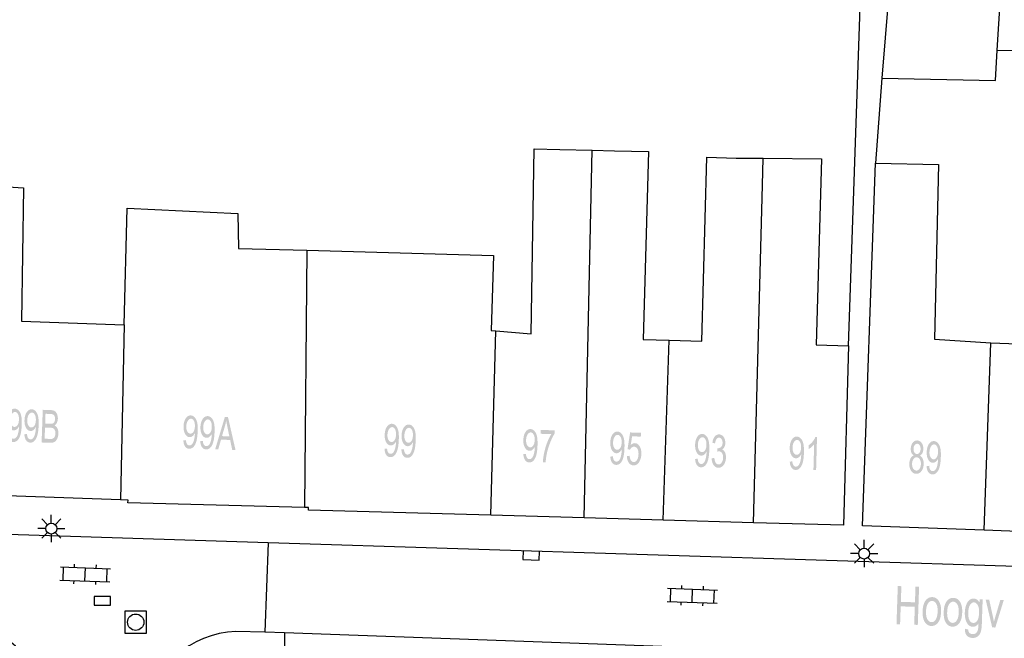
# Model space of a CAD drawing. Header units: metres. Extents: x 134521 to 134907, y 396000 to 396359.
# Tile 90 of 101: x 134716 to 134761, y 396281 to 396310. Entities that reach past the tile are written whole.
import ezdxf

# ---------------------------------------------------------------- set-up
doc = ezdxf.new("R2010")
doc.units = ezdxf.units.M
doc.header["$MEASUREMENT"] = 0

msp = doc.modelspace()

# ---------------------------------------------------------------- hatches: boundary and pattern name
at = {"linetype": 'Continuous', "lineweight": 0}
h = msp.add_hatch(color=251, dxfattribs=at)
edge = h.paths.add_edge_path()
edge.add_line((134715.259, 396290.792), (134715.378, 396290.804))
edge.add_spline(control_points=[(134715.378, 396290.804), (134715.388, 396290.678), (134715.428, 396290.62), (134715.469, 396290.563), (134715.535, 396290.56), (134715.591, 396290.558), (134715.635, 396290.595), (134715.679, 396290.633), (134715.709, 396290.697), (134715.738, 396290.761), (134715.761, 396290.871), (134715.783, 396290.98), (134715.787, 396291.095), (134715.787, 396291.107), (134715.788, 396291.132), (134715.748, 396291.045), (134715.682, 396290.993), (134715.616, 396290.94), (134715.542, 396290.943), (134715.418, 396290.948), (134715.337, 396291.086), (134715.256, 396291.224), (134715.264, 396291.444), (134715.272, 396291.672), (134715.367, 396291.808), (134715.462, 396291.944), (134715.596, 396291.939), (134715.694, 396291.935), (134715.772, 396291.854), (134715.85, 396291.772), (134715.886, 396291.625), (134715.923, 396291.478), (134715.913, 396291.202), (134715.903, 396290.915), (134715.855, 396290.746), (134715.807, 396290.577), (134715.722, 396290.491), (134715.637, 396290.405), (134715.526, 396290.409), (134715.409, 396290.414), (134715.338, 396290.514), (134715.268, 396290.614), (134715.259, 396290.792)], knot_values=[0, 0, 0, 0.047619, 0.047619, 0.095238, 0.095238, 0.142857, 0.142857, 0.190476, 0.190476, 0.238095, 0.238095, 0.285714, 0.285714, 0.333333, 0.333333, 0.380952, 0.380952, 0.428571, 0.428571, 0.47619, 0.47619, 0.52381, 0.52381, 0.571429, 0.571429, 0.619048, 0.619048, 0.666667, 0.666667, 0.714286, 0.714286, 0.761905, 0.761905, 0.809524, 0.809524, 0.857143, 0.857143, 0.904762, 0.904762, 0.952381, 0.952381, 1, 1, 1], degree=2, periodic=0)
edge = h.paths.add_edge_path(flags=16)
edge.add_spline(control_points=[(134715.785, 396291.435), (134715.791, 396291.593), (134715.738, 396291.688), (134715.685, 396291.783), (134715.606, 396291.786), (134715.524, 396291.789), (134715.46, 396291.691), (134715.396, 396291.593), (134715.39, 396291.434), (134715.385, 396291.29), (134715.439, 396291.199), (134715.493, 396291.107), (134715.578, 396291.104), (134715.663, 396291.101), (134715.721, 396291.189), (134715.779, 396291.276), (134715.785, 396291.435)], knot_values=[0, 0, 0, 0.125, 0.125, 0.25, 0.25, 0.375, 0.375, 0.5, 0.5, 0.625, 0.625, 0.75, 0.75, 0.875, 0.875, 1, 1, 1], degree=2, periodic=0)
h = msp.add_hatch(color=251, dxfattribs=at)
edge = h.paths.add_edge_path()
edge.add_line((134716.035, 396290.764), (134716.154, 396290.776))
edge.add_spline(control_points=[(134716.154, 396290.776), (134716.164, 396290.65), (134716.205, 396290.592), (134716.245, 396290.535), (134716.311, 396290.532), (134716.367, 396290.53), (134716.411, 396290.567), (134716.456, 396290.605), (134716.485, 396290.669), (134716.514, 396290.733), (134716.537, 396290.843), (134716.559, 396290.953), (134716.563, 396291.067), (134716.564, 396291.079), (134716.564, 396291.104), (134716.524, 396291.017), (134716.458, 396290.965), (134716.393, 396290.912), (134716.318, 396290.915), (134716.194, 396290.92), (134716.113, 396291.058), (134716.032, 396291.196), (134716.04, 396291.416), (134716.049, 396291.644), (134716.143, 396291.78), (134716.238, 396291.916), (134716.373, 396291.911), (134716.47, 396291.907), (134716.548, 396291.826), (134716.626, 396291.744), (134716.662, 396291.597), (134716.699, 396291.45), (134716.689, 396291.174), (134716.679, 396290.887), (134716.631, 396290.718), (134716.583, 396290.549), (134716.498, 396290.463), (134716.413, 396290.377), (134716.302, 396290.381), (134716.185, 396290.386), (134716.115, 396290.486), (134716.044, 396290.586), (134716.035, 396290.764)], knot_values=[0, 0, 0, 0.047619, 0.047619, 0.095238, 0.095238, 0.142857, 0.142857, 0.190476, 0.190476, 0.238095, 0.238095, 0.285714, 0.285714, 0.333333, 0.333333, 0.380952, 0.380952, 0.428571, 0.428571, 0.47619, 0.47619, 0.52381, 0.52381, 0.571429, 0.571429, 0.619048, 0.619048, 0.666667, 0.666667, 0.714286, 0.714286, 0.761905, 0.761905, 0.809524, 0.809524, 0.857143, 0.857143, 0.904762, 0.904762, 0.952381, 0.952381, 1, 1, 1], degree=2, periodic=0)
edge = h.paths.add_edge_path(flags=16)
edge.add_spline(control_points=[(134716.561, 396291.407), (134716.567, 396291.565), (134716.514, 396291.66), (134716.462, 396291.755), (134716.382, 396291.758), (134716.3, 396291.761), (134716.236, 396291.663), (134716.172, 396291.565), (134716.167, 396291.406), (134716.161, 396291.262), (134716.216, 396291.171), (134716.27, 396291.079), (134716.354, 396291.076), (134716.439, 396291.073), (134716.497, 396291.161), (134716.555, 396291.248), (134716.561, 396291.407)], knot_values=[0, 0, 0, 0.125, 0.125, 0.25, 0.25, 0.375, 0.375, 0.5, 0.5, 0.625, 0.625, 0.75, 0.75, 0.875, 0.875, 1, 1, 1], degree=2, periodic=0)
h = msp.add_hatch(color=251, dxfattribs=at)
edge = h.paths.add_edge_path()
edge.add_line((134716.825, 396290.388), (134716.879, 396291.887))
edge.add_line((134716.879, 396291.887), (134717.254, 396291.873))
edge.add_spline(control_points=[(134717.254, 396291.873), (134717.368, 396291.869), (134717.436, 396291.821), (134717.503, 396291.773), (134717.539, 396291.677), (134717.575, 396291.581), (134717.571, 396291.478), (134717.568, 396291.382), (134717.53, 396291.298), (134717.492, 396291.215), (134717.42, 396291.165), (134717.509, 396291.122), (134717.555, 396291.024), (134717.6, 396290.926), (134717.595, 396290.795), (134717.591, 396290.69), (134717.559, 396290.6), (134717.526, 396290.511), (134717.48, 396290.463), (134717.435, 396290.416), (134717.368, 396290.393), (134717.301, 396290.371), (134717.206, 396290.374)], knot_values=[0, 0, 0, 0.090909, 0.090909, 0.181818, 0.181818, 0.272727, 0.272727, 0.363636, 0.363636, 0.454545, 0.454545, 0.545455, 0.545455, 0.636364, 0.636364, 0.727273, 0.727273, 0.818182, 0.818182, 0.909091, 0.909091, 1, 1, 1], degree=2, periodic=0)
edge.add_line((134717.206, 396290.374), (134716.825, 396290.388))
edge = h.paths.add_edge_path(flags=16)
edge.add_line((134716.964, 396290.56), (134717.213, 396290.551))
edge.add_spline(control_points=[(134717.213, 396290.551), (134717.277, 396290.549), (134717.303, 396290.555), (134717.349, 396290.566), (134717.381, 396290.593), (134717.413, 396290.621), (134717.435, 396290.675), (134717.456, 396290.729), (134717.459, 396290.8), (134717.462, 396290.884), (134717.435, 396290.947), (134717.408, 396291.01), (134717.358, 396291.037), (134717.308, 396291.064), (134717.213, 396291.067)], knot_values=[0, 0, 0, 0.142857, 0.142857, 0.285714, 0.285714, 0.428571, 0.428571, 0.571429, 0.571429, 0.714286, 0.714286, 0.857143, 0.857143, 1, 1, 1], degree=2, periodic=0)
edge.add_line((134717.213, 396291.067), (134716.982, 396291.075))
edge.add_line((134716.982, 396291.075), (134716.964, 396290.56))
edge = h.paths.add_edge_path(flags=16)
edge.add_line((134716.989, 396291.252), (134717.205, 396291.245))
edge.add_spline(control_points=[(134717.205, 396291.245), (134717.292, 396291.242), (134717.331, 396291.258), (134717.382, 396291.278), (134717.41, 396291.329), (134717.437, 396291.381), (134717.44, 396291.459), (134717.443, 396291.534), (134717.421, 396291.591), (134717.399, 396291.649), (134717.356, 396291.671), (134717.312, 396291.694), (134717.204, 396291.698)], knot_values=[0, 0, 0, 0.166667, 0.166667, 0.333333, 0.333333, 0.5, 0.5, 0.666667, 0.666667, 0.833333, 0.833333, 1, 1, 1], degree=2, periodic=0)
edge.add_line((134717.204, 396291.698), (134717.005, 396291.705))
edge.add_line((134717.005, 396291.705), (134716.989, 396291.252))
h = msp.add_hatch(color=251, dxfattribs=at)
edge = h.paths.add_edge_path()
edge.add_line((134723.337, 396290.484), (134723.455, 396290.495))
edge.add_spline(control_points=[(134723.455, 396290.495), (134723.465, 396290.37), (134723.505, 396290.312), (134723.545, 396290.254), (134723.611, 396290.251), (134723.667, 396290.249), (134723.712, 396290.286), (134723.756, 396290.323), (134723.786, 396290.387), (134723.815, 396290.451), (134723.838, 396290.56), (134723.861, 396290.67), (134723.866, 396290.785), (134723.866, 396290.797), (134723.867, 396290.821), (134723.826, 396290.735), (134723.761, 396290.683), (134723.695, 396290.631), (134723.62, 396290.634), (134723.496, 396290.639), (134723.416, 396290.777), (134723.336, 396290.916), (134723.345, 396291.136), (134723.354, 396291.364), (134723.45, 396291.499), (134723.545, 396291.635), (134723.68, 396291.629), (134723.777, 396291.625), (134723.854, 396291.543), (134723.932, 396291.461), (134723.968, 396291.314), (134724.004, 396291.167), (134723.992, 396290.891), (134723.981, 396290.604), (134723.932, 396290.435), (134723.884, 396290.267), (134723.798, 396290.181), (134723.712, 396290.096), (134723.602, 396290.1), (134723.485, 396290.105), (134723.414, 396290.206), (134723.344, 396290.306), (134723.337, 396290.484)], knot_values=[0, 0, 0, 0.047619, 0.047619, 0.095238, 0.095238, 0.142857, 0.142857, 0.190476, 0.190476, 0.238095, 0.238095, 0.285714, 0.285714, 0.333333, 0.333333, 0.380952, 0.380952, 0.428571, 0.428571, 0.47619, 0.47619, 0.52381, 0.52381, 0.571429, 0.571429, 0.619048, 0.619048, 0.666667, 0.666667, 0.714286, 0.714286, 0.761905, 0.761905, 0.809524, 0.809524, 0.857143, 0.857143, 0.904762, 0.904762, 0.952381, 0.952381, 1, 1, 1], degree=2, periodic=0)
edge = h.paths.add_edge_path(flags=16)
edge.add_spline(control_points=[(134723.865, 396291.124), (134723.872, 396291.283), (134723.82, 396291.378), (134723.768, 396291.473), (134723.689, 396291.477), (134723.607, 396291.48), (134723.542, 396291.382), (134723.478, 396291.285), (134723.471, 396291.125), (134723.465, 396290.982), (134723.519, 396290.89), (134723.572, 396290.798), (134723.657, 396290.795), (134723.742, 396290.791), (134723.801, 396290.879), (134723.859, 396290.966), (134723.865, 396291.124)], knot_values=[0, 0, 0, 0.125, 0.125, 0.25, 0.25, 0.375, 0.375, 0.5, 0.5, 0.625, 0.625, 0.75, 0.75, 0.875, 0.875, 1, 1, 1], degree=2, periodic=0)
h = msp.add_hatch(color=251, dxfattribs=at)
edge = h.paths.add_edge_path()
edge.add_line((134724.113, 396290.452), (134724.231, 396290.463))
edge.add_spline(control_points=[(134724.231, 396290.463), (134724.241, 396290.338), (134724.281, 396290.28), (134724.321, 396290.222), (134724.387, 396290.219), (134724.443, 396290.217), (134724.488, 396290.254), (134724.532, 396290.291), (134724.562, 396290.355), (134724.591, 396290.419), (134724.614, 396290.528), (134724.637, 396290.638), (134724.642, 396290.753), (134724.643, 396290.765), (134724.643, 396290.79), (134724.602, 396290.703), (134724.537, 396290.651), (134724.471, 396290.599), (134724.396, 396290.602), (134724.272, 396290.607), (134724.192, 396290.745), (134724.112, 396290.884), (134724.121, 396291.105), (134724.13, 396291.332), (134724.226, 396291.468), (134724.321, 396291.603), (134724.456, 396291.597), (134724.553, 396291.593), (134724.631, 396291.511), (134724.708, 396291.429), (134724.744, 396291.282), (134724.78, 396291.135), (134724.768, 396290.859), (134724.757, 396290.572), (134724.708, 396290.403), (134724.66, 396290.235), (134724.574, 396290.149), (134724.488, 396290.064), (134724.378, 396290.068), (134724.261, 396290.073), (134724.191, 396290.174), (134724.12, 396290.275), (134724.113, 396290.452)], knot_values=[0, 0, 0, 0.047619, 0.047619, 0.095238, 0.095238, 0.142857, 0.142857, 0.190476, 0.190476, 0.238095, 0.238095, 0.285714, 0.285714, 0.333333, 0.333333, 0.380952, 0.380952, 0.428571, 0.428571, 0.47619, 0.47619, 0.52381, 0.52381, 0.571429, 0.571429, 0.619048, 0.619048, 0.666667, 0.666667, 0.714286, 0.714286, 0.761905, 0.761905, 0.809524, 0.809524, 0.857143, 0.857143, 0.904762, 0.904762, 0.952381, 0.952381, 1, 1, 1], degree=2, periodic=0)
edge = h.paths.add_edge_path(flags=16)
edge.add_spline(control_points=[(134724.642, 396291.092), (134724.648, 396291.251), (134724.596, 396291.346), (134724.544, 396291.442), (134724.465, 396291.445), (134724.383, 396291.448), (134724.318, 396291.35), (134724.254, 396291.253), (134724.247, 396291.093), (134724.241, 396290.95), (134724.295, 396290.858), (134724.348, 396290.766), (134724.433, 396290.763), (134724.518, 396290.759), (134724.577, 396290.847), (134724.635, 396290.934), (134724.642, 396291.092)], knot_values=[0, 0, 0, 0.125, 0.125, 0.25, 0.25, 0.375, 0.375, 0.5, 0.5, 0.625, 0.625, 0.75, 0.75, 0.875, 0.875, 1, 1, 1], degree=2, periodic=0)
h = msp.add_hatch(color=251, dxfattribs=at)
h.paths.add_polyline_path([(134725.732, 396290.038), (134725.581, 396290.044), (134725.484, 396290.502), (134725.065, 396290.52), (134724.937, 396290.071), (134724.797, 396290.076), (134725.242, 396291.559), (134725.385, 396291.554)])
edge = h.paths.add_edge_path(flags=16)
edge.add_line((134725.11, 396290.679), (134725.449, 396290.665))
edge.add_line((134725.449, 396290.665), (134725.361, 396291.086))
edge.add_spline(control_points=[(134725.361, 396291.086), (134725.322, 396291.277), (134725.304, 396291.399), (134725.278, 396291.256), (134725.238, 396291.115)], knot_values=[0, 0, 0, 0.5, 0.5, 1, 1, 1], degree=2, periodic=0)
edge.add_line((134725.238, 396291.115), (134725.11, 396290.679))
h = msp.add_hatch(color=251, dxfattribs=at)
edge = h.paths.add_edge_path()
edge.add_line((134732.574, 396290.1), (134732.692, 396290.111))
edge.add_spline(control_points=[(134732.692, 396290.111), (134732.702, 396289.986), (134732.742, 396289.928), (134732.782, 396289.87), (134732.848, 396289.867), (134732.904, 396289.864), (134732.949, 396289.902), (134732.993, 396289.939), (134733.023, 396290.002), (134733.052, 396290.066), (134733.076, 396290.176), (134733.099, 396290.286), (134733.103, 396290.4), (134733.104, 396290.413), (134733.104, 396290.437), (134733.064, 396290.351), (134732.998, 396290.299), (134732.932, 396290.247), (134732.858, 396290.25), (134732.734, 396290.255), (134732.654, 396290.393), (134732.573, 396290.532), (134732.583, 396290.753), (134732.592, 396290.98), (134732.688, 396291.116), (134732.783, 396291.251), (134732.918, 396291.245), (134733.015, 396291.241), (134733.093, 396291.159), (134733.17, 396291.077), (134733.206, 396290.929), (134733.242, 396290.782), (134733.23, 396290.506), (134733.218, 396290.219), (134733.169, 396290.051), (134733.12, 396289.882), (134733.035, 396289.797), (134732.949, 396289.712), (134732.839, 396289.716), (134732.721, 396289.721), (134732.651, 396289.822), (134732.581, 396289.923), (134732.574, 396290.1)], knot_values=[0, 0, 0, 0.047619, 0.047619, 0.095238, 0.095238, 0.142857, 0.142857, 0.190476, 0.190476, 0.238095, 0.238095, 0.285714, 0.285714, 0.333333, 0.333333, 0.380952, 0.380952, 0.428571, 0.428571, 0.47619, 0.47619, 0.52381, 0.52381, 0.571429, 0.571429, 0.619048, 0.619048, 0.666667, 0.666667, 0.714286, 0.714286, 0.761905, 0.761905, 0.809524, 0.809524, 0.857143, 0.857143, 0.904762, 0.904762, 0.952381, 0.952381, 1, 1, 1], degree=2, periodic=0)
edge = h.paths.add_edge_path(flags=16)
edge.add_spline(control_points=[(134733.103, 396290.74), (134733.11, 396290.898), (134733.058, 396290.994), (134733.006, 396291.089), (134732.927, 396291.093), (134732.845, 396291.096), (134732.78, 396290.998), (134732.716, 396290.901), (134732.709, 396290.741), (134732.703, 396290.598), (134732.756, 396290.506), (134732.81, 396290.414), (134732.895, 396290.411), (134732.98, 396290.407), (134733.038, 396290.494), (134733.097, 396290.581), (134733.103, 396290.74)], knot_values=[0, 0, 0, 0.125, 0.125, 0.25, 0.25, 0.375, 0.375, 0.5, 0.5, 0.625, 0.625, 0.75, 0.75, 0.875, 0.875, 1, 1, 1], degree=2, periodic=0)
h = msp.add_hatch(color=251, dxfattribs=at)
edge = h.paths.add_edge_path()
edge.add_line((134733.35, 396290.068), (134733.468, 396290.079))
edge.add_spline(control_points=[(134733.468, 396290.079), (134733.478, 396289.953), (134733.518, 396289.895), (134733.558, 396289.837), (134733.624, 396289.834), (134733.68, 396289.832), (134733.725, 396289.869), (134733.769, 396289.906), (134733.799, 396289.97), (134733.828, 396290.034), (134733.852, 396290.143), (134733.875, 396290.253), (134733.879, 396290.368), (134733.88, 396290.38), (134733.88, 396290.404), (134733.84, 396290.318), (134733.774, 396290.266), (134733.708, 396290.214), (134733.634, 396290.217), (134733.51, 396290.222), (134733.43, 396290.361), (134733.349, 396290.499), (134733.359, 396290.72), (134733.368, 396290.948), (134733.464, 396291.083), (134733.559, 396291.218), (134733.694, 396291.212), (134733.791, 396291.208), (134733.869, 396291.126), (134733.946, 396291.044), (134733.982, 396290.897), (134734.018, 396290.75), (134734.006, 396290.474), (134733.994, 396290.187), (134733.945, 396290.018), (134733.896, 396289.85), (134733.811, 396289.764), (134733.725, 396289.679), (134733.615, 396289.684), (134733.497, 396289.688), (134733.427, 396289.789), (134733.357, 396289.89), (134733.35, 396290.068)], knot_values=[0, 0, 0, 0.047619, 0.047619, 0.095238, 0.095238, 0.142857, 0.142857, 0.190476, 0.190476, 0.238095, 0.238095, 0.285714, 0.285714, 0.333333, 0.333333, 0.380952, 0.380952, 0.428571, 0.428571, 0.47619, 0.47619, 0.52381, 0.52381, 0.571429, 0.571429, 0.619048, 0.619048, 0.666667, 0.666667, 0.714286, 0.714286, 0.761905, 0.761905, 0.809524, 0.809524, 0.857143, 0.857143, 0.904762, 0.904762, 0.952381, 0.952381, 1, 1, 1], degree=2, periodic=0)
edge = h.paths.add_edge_path(flags=16)
edge.add_spline(control_points=[(134733.879, 396290.707), (134733.886, 396290.866), (134733.834, 396290.961), (134733.782, 396291.057), (134733.703, 396291.06), (134733.621, 396291.063), (134733.556, 396290.966), (134733.492, 396290.868), (134733.485, 396290.709), (134733.479, 396290.565), (134733.532, 396290.474), (134733.586, 396290.382), (134733.671, 396290.378), (134733.756, 396290.375), (134733.814, 396290.462), (134733.873, 396290.549), (134733.879, 396290.707)], knot_values=[0, 0, 0, 0.125, 0.125, 0.25, 0.25, 0.375, 0.375, 0.5, 0.5, 0.625, 0.625, 0.75, 0.75, 0.875, 0.875, 1, 1, 1], degree=2, periodic=0)
h = msp.add_hatch(color=251, dxfattribs=at)
edge = h.paths.add_edge_path()
edge.add_line((134738.95, 396289.852), (134739.069, 396289.865))
edge.add_spline(control_points=[(134739.069, 396289.865), (134739.08, 396289.739), (134739.121, 396289.682), (134739.161, 396289.624), (134739.228, 396289.622), (134739.284, 396289.621), (134739.328, 396289.659), (134739.372, 396289.696), (134739.401, 396289.761), (134739.429, 396289.825), (134739.451, 396289.935), (134739.472, 396290.045), (134739.476, 396290.159), (134739.476, 396290.172), (134739.476, 396290.196), (134739.437, 396290.109), (134739.372, 396290.056), (134739.306, 396290.003), (134739.232, 396290.006), (134739.108, 396290.009), (134739.026, 396290.146), (134738.944, 396290.284), (134738.95, 396290.504), (134738.957, 396290.732), (134739.05, 396290.869), (134739.143, 396291.005), (134739.278, 396291.002), (134739.376, 396290.999), (134739.454, 396290.918), (134739.533, 396290.837), (134739.571, 396290.69), (134739.608, 396290.543), (134739.601, 396290.267), (134739.593, 396289.98), (134739.546, 396289.811), (134739.5, 396289.642), (134739.415, 396289.555), (134739.331, 396289.469), (134739.22, 396289.472), (134739.103, 396289.475), (134739.032, 396289.575), (134738.96, 396289.675), (134738.95, 396289.852)], knot_values=[0, 0, 0, 0.047619, 0.047619, 0.095238, 0.095238, 0.142857, 0.142857, 0.190476, 0.190476, 0.238095, 0.238095, 0.285714, 0.285714, 0.333333, 0.333333, 0.380952, 0.380952, 0.428571, 0.428571, 0.47619, 0.47619, 0.52381, 0.52381, 0.571429, 0.571429, 0.619048, 0.619048, 0.666667, 0.666667, 0.714286, 0.714286, 0.761905, 0.761905, 0.809524, 0.809524, 0.857143, 0.857143, 0.904762, 0.904762, 0.952381, 0.952381, 1, 1, 1], degree=2, periodic=0)
edge = h.paths.add_edge_path(flags=16)
edge.add_spline(control_points=[(134739.471, 396290.499), (134739.475, 396290.658), (134739.422, 396290.752), (134739.369, 396290.847), (134739.289, 396290.849), (134739.207, 396290.851), (134739.144, 396290.753), (134739.081, 396290.654), (134739.076, 396290.495), (134739.072, 396290.352), (134739.127, 396290.26), (134739.182, 396290.169), (134739.267, 396290.167), (134739.352, 396290.165), (134739.409, 396290.253), (134739.466, 396290.341), (134739.471, 396290.499)], knot_values=[0, 0, 0, 0.125, 0.125, 0.25, 0.25, 0.375, 0.375, 0.5, 0.5, 0.625, 0.625, 0.75, 0.75, 0.875, 0.875, 1, 1, 1], degree=2, periodic=0)
h = msp.add_hatch(color=251, dxfattribs=at)
edge = h.paths.add_edge_path()
edge.add_line((134739.743, 396290.786), (134739.748, 396290.963))
edge.add_line((134739.748, 396290.963), (134740.395, 396290.945))
edge.add_line((134740.395, 396290.945), (134740.391, 396290.802))
edge.add_spline(control_points=[(134740.391, 396290.802), (134740.292, 396290.652), (134740.191, 396290.402), (134740.09, 396290.152), (134740.031, 396289.887), (134739.989, 396289.699), (134739.973, 396289.476)], knot_values=[0, 0, 0, 0.333333, 0.333333, 0.666667, 0.666667, 1, 1, 1], degree=2, periodic=0)
edge.add_line((134739.973, 396289.476), (134739.846, 396289.479))
edge.add_spline(control_points=[(134739.846, 396289.479), (134739.853, 396289.656), (134739.905, 396289.906), (134739.956, 396290.155), (134740.045, 396290.385), (134740.135, 396290.615), (134740.233, 396290.772)], knot_values=[0, 0, 0, 0.333333, 0.333333, 0.666667, 0.666667, 1, 1, 1], degree=2, periodic=0)
edge.add_line((134740.233, 396290.772), (134739.743, 396290.786))
h = msp.add_hatch(color=251, dxfattribs=at)
edge = h.paths.add_edge_path()
edge.add_line((134742.944, 396289.739), (134743.063, 396289.752))
edge.add_spline(control_points=[(134743.063, 396289.752), (134743.074, 396289.627), (134743.115, 396289.569), (134743.156, 396289.511), (134743.222, 396289.51), (134743.278, 396289.508), (134743.322, 396289.546), (134743.366, 396289.583), (134743.395, 396289.648), (134743.424, 396289.712), (134743.445, 396289.822), (134743.467, 396289.932), (134743.47, 396290.047), (134743.47, 396290.059), (134743.47, 396290.083), (134743.431, 396289.996), (134743.366, 396289.943), (134743.3, 396289.891), (134743.226, 396289.893), (134743.102, 396289.896), (134743.02, 396290.033), (134742.938, 396290.171), (134742.944, 396290.392), (134742.951, 396290.619), (134743.044, 396290.756), (134743.138, 396290.892), (134743.273, 396290.889), (134743.37, 396290.886), (134743.449, 396290.805), (134743.527, 396290.724), (134743.565, 396290.577), (134743.603, 396290.43), (134743.595, 396290.154), (134743.587, 396289.867), (134743.541, 396289.698), (134743.494, 396289.529), (134743.41, 396289.442), (134743.325, 396289.356), (134743.215, 396289.359), (134743.097, 396289.362), (134743.026, 396289.462), (134742.954, 396289.562), (134742.944, 396289.739)], knot_values=[0, 0, 0, 0.047619, 0.047619, 0.095238, 0.095238, 0.142857, 0.142857, 0.190476, 0.190476, 0.238095, 0.238095, 0.285714, 0.285714, 0.333333, 0.333333, 0.380952, 0.380952, 0.428571, 0.428571, 0.47619, 0.47619, 0.52381, 0.52381, 0.571429, 0.571429, 0.619048, 0.619048, 0.666667, 0.666667, 0.714286, 0.714286, 0.761905, 0.761905, 0.809524, 0.809524, 0.857143, 0.857143, 0.904762, 0.904762, 0.952381, 0.952381, 1, 1, 1], degree=2, periodic=0)
edge = h.paths.add_edge_path(flags=16)
edge.add_spline(control_points=[(134743.465, 396290.386), (134743.469, 396290.545), (134743.416, 396290.639), (134743.363, 396290.734), (134743.283, 396290.736), (134743.201, 396290.739), (134743.138, 396290.64), (134743.075, 396290.541), (134743.071, 396290.382), (134743.067, 396290.239), (134743.121, 396290.148), (134743.176, 396290.056), (134743.261, 396290.054), (134743.346, 396290.052), (134743.403, 396290.14), (134743.461, 396290.228), (134743.465, 396290.386)], knot_values=[0, 0, 0, 0.125, 0.125, 0.25, 0.25, 0.375, 0.375, 0.5, 0.5, 0.625, 0.625, 0.75, 0.75, 0.875, 0.875, 1, 1, 1], degree=2, periodic=0)
h = msp.add_hatch(color=251, dxfattribs=at)
edge = h.paths.add_edge_path()
edge.add_line((134743.704, 396289.764), (134743.833, 396289.776))
edge.add_spline(control_points=[(134743.833, 396289.776), (134743.843, 396289.635), (134743.893, 396289.562), (134743.943, 396289.489), (134744.017, 396289.487), (134744.107, 396289.485), (134744.171, 396289.584), (134744.234, 396289.682), (134744.239, 396289.848), (134744.243, 396290.006), (134744.187, 396290.099), (134744.131, 396290.192), (134744.035, 396290.195), (134743.976, 396290.196), (134743.927, 396290.157), (134743.878, 396290.118), (134743.849, 396290.054)], knot_values=[0, 0, 0, 0.125, 0.125, 0.25, 0.25, 0.375, 0.375, 0.5, 0.5, 0.625, 0.625, 0.75, 0.75, 0.875, 0.875, 1, 1, 1], degree=2, periodic=0)
edge.add_line((134743.849, 396290.054), (134743.735, 396290.08))
edge.add_line((134743.735, 396290.08), (134743.853, 396290.847))
edge.add_line((134743.853, 396290.847), (134744.35, 396290.833))
edge.add_line((134744.35, 396290.833), (134744.345, 396290.657))
edge.add_line((134744.345, 396290.657), (134743.946, 396290.669))
edge.add_line((134743.946, 396290.669), (134743.881, 396290.268))
edge.add_spline(control_points=[(134743.881, 396290.268), (134743.974, 396290.359), (134744.073, 396290.356), (134744.203, 396290.352), (134744.29, 396290.214), (134744.376, 396290.075), (134744.37, 396289.861), (134744.364, 396289.658), (134744.281, 396289.511), (134744.18, 396289.332), (134744.013, 396289.336), (134743.877, 396289.34), (134743.794, 396289.457), (134743.711, 396289.574), (134743.704, 396289.764)], knot_values=[0, 0, 0, 0.142857, 0.142857, 0.285714, 0.285714, 0.428571, 0.428571, 0.571429, 0.571429, 0.714286, 0.714286, 0.857143, 0.857143, 1, 1, 1], degree=2, periodic=0)
h = msp.add_hatch(color=251, dxfattribs=at)
edge = h.paths.add_edge_path()
edge.add_line((134746.839, 396289.63), (134746.958, 396289.643))
edge.add_spline(control_points=[(134746.958, 396289.643), (134746.969, 396289.517), (134747.01, 396289.46), (134747.05, 396289.402), (134747.117, 396289.4), (134747.173, 396289.399), (134747.217, 396289.437), (134747.261, 396289.474), (134747.29, 396289.539), (134747.318, 396289.603), (134747.34, 396289.713), (134747.361, 396289.823), (134747.365, 396289.937), (134747.365, 396289.95), (134747.365, 396289.974), (134747.326, 396289.887), (134747.261, 396289.834), (134747.195, 396289.781), (134747.121, 396289.784), (134746.997, 396289.787), (134746.915, 396289.924), (134746.833, 396290.062), (134746.839, 396290.282), (134746.846, 396290.51), (134746.939, 396290.647), (134747.032, 396290.783), (134747.167, 396290.78), (134747.265, 396290.777), (134747.343, 396290.696), (134747.422, 396290.615), (134747.46, 396290.468), (134747.497, 396290.321), (134747.49, 396290.045), (134747.482, 396289.758), (134747.435, 396289.589), (134747.389, 396289.42), (134747.304, 396289.333), (134747.22, 396289.247), (134747.109, 396289.25), (134746.992, 396289.253), (134746.921, 396289.353), (134746.849, 396289.453), (134746.839, 396289.63)], knot_values=[0, 0, 0, 0.047619, 0.047619, 0.095238, 0.095238, 0.142857, 0.142857, 0.190476, 0.190476, 0.238095, 0.238095, 0.285714, 0.285714, 0.333333, 0.333333, 0.380952, 0.380952, 0.428571, 0.428571, 0.47619, 0.47619, 0.52381, 0.52381, 0.571429, 0.571429, 0.619048, 0.619048, 0.666667, 0.666667, 0.714286, 0.714286, 0.761905, 0.761905, 0.809524, 0.809524, 0.857143, 0.857143, 0.904762, 0.904762, 0.952381, 0.952381, 1, 1, 1], degree=2, periodic=0)
edge = h.paths.add_edge_path(flags=16)
edge.add_spline(control_points=[(134747.36, 396290.277), (134747.364, 396290.436), (134747.311, 396290.53), (134747.258, 396290.625), (134747.178, 396290.627), (134747.096, 396290.629), (134747.033, 396290.531), (134746.97, 396290.432), (134746.965, 396290.273), (134746.961, 396290.13), (134747.016, 396290.038), (134747.071, 396289.947), (134747.156, 396289.945), (134747.241, 396289.943), (134747.298, 396290.031), (134747.355, 396290.119), (134747.36, 396290.277)], knot_values=[0, 0, 0, 0.125, 0.125, 0.25, 0.25, 0.375, 0.375, 0.5, 0.5, 0.625, 0.625, 0.75, 0.75, 0.875, 0.875, 1, 1, 1], degree=2, periodic=0)
h = msp.add_hatch(color=251, dxfattribs=at)
edge = h.paths.add_edge_path()
edge.add_line((134747.599, 396289.659), (134747.723, 396289.68))
edge.add_spline(control_points=[(134747.723, 396289.68), (134747.74, 396289.523), (134747.788, 396289.452), (134747.837, 396289.381), (134747.91, 396289.379), (134747.997, 396289.377), (134748.059, 396289.465), (134748.121, 396289.554), (134748.125, 396289.687), (134748.128, 396289.813), (134748.075, 396289.897), (134748.023, 396289.981), (134747.937, 396289.984), (134747.903, 396289.985), (134747.85, 396289.966)], knot_values=[0, 0, 0, 0.142857, 0.142857, 0.285714, 0.285714, 0.428571, 0.428571, 0.571429, 0.571429, 0.714286, 0.714286, 0.857143, 0.857143, 1, 1, 1], degree=2, periodic=0)
edge.add_line((134747.85, 396289.966), (134747.868, 396290.126))
edge.add_spline(control_points=[(134747.868, 396290.126), (134747.881, 396290.124), (134747.888, 396290.124), (134747.966, 396290.122), (134748.031, 396290.181), (134748.095, 396290.241), (134748.099, 396290.368), (134748.102, 396290.469), (134748.058, 396290.537), (134748.014, 396290.605), (134747.942, 396290.607), (134747.87, 396290.609), (134747.821, 396290.543), (134747.771, 396290.476), (134747.753, 396290.341)], knot_values=[0, 0, 0, 0.142857, 0.142857, 0.285714, 0.285714, 0.428571, 0.428571, 0.571429, 0.571429, 0.714286, 0.714286, 0.857143, 0.857143, 1, 1, 1], degree=2, periodic=0)
edge.add_line((134747.753, 396290.341), (134747.632, 396290.378))
edge.add_spline(control_points=[(134747.632, 396290.378), (134747.659, 396290.562), (134747.742, 396290.662), (134747.825, 396290.761), (134747.943, 396290.758), (134748.025, 396290.756), (134748.093, 396290.701), (134748.16, 396290.647), (134748.194, 396290.555), (134748.228, 396290.463), (134748.225, 396290.361), (134748.223, 396290.264), (134748.186, 396290.185), (134748.149, 396290.106), (134748.079, 396290.061), (134748.167, 396290.028), (134748.213, 396289.93), (134748.259, 396289.832), (134748.255, 396289.687), (134748.25, 396289.491), (134748.15, 396289.357), (134748.051, 396289.223), (134747.905, 396289.227), (134747.774, 396289.231), (134747.69, 396289.351), (134747.606, 396289.471), (134747.599, 396289.659)], knot_values=[0, 0, 0, 0.076923, 0.076923, 0.153846, 0.153846, 0.230769, 0.230769, 0.307692, 0.307692, 0.384615, 0.384615, 0.461538, 0.461538, 0.538462, 0.538462, 0.615385, 0.615385, 0.692308, 0.692308, 0.769231, 0.769231, 0.846154, 0.846154, 0.923077, 0.923077, 1, 1, 1], degree=2, periodic=0)
h = msp.add_hatch(color=251, dxfattribs=at)
edge = h.paths.add_edge_path()
edge.add_line((134751.186, 396289.508), (134751.304, 396289.521))
edge.add_spline(control_points=[(134751.304, 396289.521), (134751.316, 396289.396), (134751.357, 396289.338), (134751.397, 396289.281), (134751.463, 396289.279), (134751.52, 396289.277), (134751.564, 396289.315), (134751.608, 396289.353), (134751.636, 396289.417), (134751.665, 396289.481), (134751.687, 396289.591), (134751.708, 396289.701), (134751.711, 396289.816), (134751.712, 396289.828), (134751.712, 396289.853), (134751.673, 396289.766), (134751.607, 396289.713), (134751.542, 396289.66), (134751.468, 396289.662), (134751.344, 396289.665), (134751.262, 396289.803), (134751.18, 396289.94), (134751.186, 396290.161), (134751.192, 396290.389), (134751.286, 396290.525), (134751.379, 396290.662), (134751.514, 396290.658), (134751.612, 396290.655), (134751.69, 396290.574), (134751.769, 396290.493), (134751.806, 396290.346), (134751.844, 396290.199), (134751.837, 396289.923), (134751.828, 396289.636), (134751.782, 396289.467), (134751.736, 396289.298), (134751.651, 396289.212), (134751.567, 396289.125), (134751.456, 396289.128), (134751.339, 396289.131), (134751.267, 396289.231), (134751.196, 396289.331), (134751.186, 396289.508)], knot_values=[0, 0, 0, 0.047619, 0.047619, 0.095238, 0.095238, 0.142857, 0.142857, 0.190476, 0.190476, 0.238095, 0.238095, 0.285714, 0.285714, 0.333333, 0.333333, 0.380952, 0.380952, 0.428571, 0.428571, 0.47619, 0.47619, 0.52381, 0.52381, 0.571429, 0.571429, 0.619048, 0.619048, 0.666667, 0.666667, 0.714286, 0.714286, 0.761905, 0.761905, 0.809524, 0.809524, 0.857143, 0.857143, 0.904762, 0.904762, 0.952381, 0.952381, 1, 1, 1], degree=2, periodic=0)
edge = h.paths.add_edge_path(flags=16)
edge.add_spline(control_points=[(134751.707, 396290.155), (134751.711, 396290.314), (134751.658, 396290.409), (134751.604, 396290.503), (134751.525, 396290.505), (134751.443, 396290.508), (134751.38, 396290.409), (134751.317, 396290.311), (134751.312, 396290.151), (134751.308, 396290.008), (134751.363, 396289.917), (134751.418, 396289.826), (134751.503, 396289.823), (134751.588, 396289.821), (134751.645, 396289.909), (134751.702, 396289.997), (134751.707, 396290.155)], knot_values=[0, 0, 0, 0.125, 0.125, 0.25, 0.25, 0.375, 0.375, 0.5, 0.5, 0.625, 0.625, 0.75, 0.75, 0.875, 0.875, 1, 1, 1], degree=2, periodic=0)
h = msp.add_hatch(color=251, dxfattribs=at)
edge = h.paths.add_edge_path()
edge.add_line((134752.396, 396289.127), (134752.273, 396289.13))
edge.add_line((134752.273, 396289.13), (134752.306, 396290.303))
edge.add_spline(control_points=[(134752.306, 396290.303), (134752.26, 396290.241), (134752.186, 396290.18), (134752.113, 396290.118), (134752.055, 396290.088)], knot_values=[0, 0, 0, 0.5, 0.5, 1, 1, 1], degree=2, periodic=0)
edge.add_line((134752.055, 396290.088), (134752.06, 396290.266))
edge.add_spline(control_points=[(134752.06, 396290.266), (134752.165, 396290.336), (134752.244, 396290.437), (134752.324, 396290.538), (134752.359, 396290.634)], knot_values=[0, 0, 0, 0.5, 0.5, 1, 1, 1], degree=2, periodic=0)
edge.add_line((134752.359, 396290.634), (134752.438, 396290.632))
edge.add_line((134752.438, 396290.632), (134752.396, 396289.127))
h = msp.add_hatch(color=251, dxfattribs=at)
edge = h.paths.add_edge_path()
edge.add_spline(control_points=[(134756.882, 396289.793), (134756.807, 396289.838), (134756.773, 396289.917), (134756.739, 396289.996), (134756.743, 396290.104), (134756.749, 396290.267), (134756.831, 396290.376), (134756.914, 396290.484), (134757.044, 396290.479), (134757.174, 396290.474), (134757.25, 396290.357), (134757.325, 396290.241), (134757.319, 396290.077), (134757.315, 396289.973), (134757.276, 396289.897), (134757.237, 396289.822), (134757.161, 396289.783), (134757.251, 396289.734), (134757.296, 396289.632), (134757.34, 396289.53), (134757.335, 396289.391), (134757.328, 396289.199), (134757.232, 396289.071), (134757.137, 396288.944), (134756.989, 396288.949), (134756.841, 396288.955), (134756.756, 396289.089), (134756.67, 396289.224), (134756.677, 396289.421), (134756.683, 396289.567), (134756.736, 396289.664), (134756.789, 396289.761), (134756.882, 396289.793)], knot_values=[0, 0, 0, 0.0625, 0.0625, 0.125, 0.125, 0.1875, 0.1875, 0.25, 0.25, 0.3125, 0.3125, 0.375, 0.375, 0.4375, 0.4375, 0.5, 0.5, 0.5625, 0.5625, 0.625, 0.625, 0.6875, 0.6875, 0.75, 0.75, 0.8125, 0.8125, 0.875, 0.875, 0.9375, 0.9375, 1, 1, 1], degree=2, periodic=0)
edge = h.paths.add_edge_path(flags=16)
edge.add_spline(control_points=[(134756.804, 396289.414), (134756.801, 396289.336), (134756.822, 396289.261), (134756.844, 396289.187), (134756.892, 396289.144), (134756.939, 396289.102), (134756.996, 396289.1), (134757.084, 396289.097), (134757.144, 396289.18), (134757.204, 396289.262), (134757.209, 396289.393), (134757.213, 396289.526), (134757.158, 396289.616), (134757.103, 396289.705), (134757.014, 396289.708), (134756.928, 396289.711), (134756.868, 396289.627), (134756.808, 396289.543), (134756.804, 396289.414)], knot_values=[0, 0, 0, 0.111111, 0.111111, 0.222222, 0.222222, 0.333333, 0.333333, 0.444444, 0.444444, 0.555556, 0.555556, 0.666667, 0.666667, 0.777778, 0.777778, 0.888889, 0.888889, 1, 1, 1], degree=2, periodic=0)
edge = h.paths.add_edge_path(flags=16)
edge.add_spline(control_points=[(134756.87, 396290.106), (134756.866, 396289.999), (134756.908, 396289.93), (134756.951, 396289.861), (134757.024, 396289.859), (134757.095, 396289.856), (134757.142, 396289.921), (134757.189, 396289.986), (134757.193, 396290.083), (134757.197, 396290.184), (134757.153, 396290.255), (134757.109, 396290.326), (134757.04, 396290.328), (134756.97, 396290.331), (134756.921, 396290.265), (134756.873, 396290.199), (134756.87, 396290.106)], knot_values=[0, 0, 0, 0.125, 0.125, 0.25, 0.25, 0.375, 0.375, 0.5, 0.5, 0.625, 0.625, 0.75, 0.75, 0.875, 0.875, 1, 1, 1], degree=2, periodic=0)
h = msp.add_hatch(color=251, dxfattribs=at)
edge = h.paths.add_edge_path()
edge.add_line((134757.47, 396289.304), (134757.589, 396289.316))
edge.add_spline(control_points=[(134757.589, 396289.316), (134757.599, 396289.19), (134757.639, 396289.133), (134757.679, 396289.075), (134757.745, 396289.072), (134757.802, 396289.07), (134757.846, 396289.107), (134757.89, 396289.145), (134757.919, 396289.209), (134757.949, 396289.273), (134757.971, 396289.383), (134757.994, 396289.492), (134757.998, 396289.607), (134757.999, 396289.619), (134757.999, 396289.644), (134757.959, 396289.557), (134757.893, 396289.505), (134757.827, 396289.452), (134757.753, 396289.455), (134757.629, 396289.46), (134757.548, 396289.598), (134757.468, 396289.736), (134757.476, 396289.957), (134757.484, 396290.184), (134757.579, 396290.32), (134757.674, 396290.456), (134757.808, 396290.451), (134757.906, 396290.447), (134757.984, 396290.365), (134758.061, 396290.284), (134758.098, 396290.137), (134758.134, 396289.989), (134758.124, 396289.714), (134758.114, 396289.426), (134758.066, 396289.258), (134758.018, 396289.089), (134757.932, 396289.003), (134757.847, 396288.917), (134757.737, 396288.922), (134757.62, 396288.926), (134757.549, 396289.026), (134757.478, 396289.127), (134757.47, 396289.304)], knot_values=[0, 0, 0, 0.047619, 0.047619, 0.095238, 0.095238, 0.142857, 0.142857, 0.190476, 0.190476, 0.238095, 0.238095, 0.285714, 0.285714, 0.333333, 0.333333, 0.380952, 0.380952, 0.428571, 0.428571, 0.47619, 0.47619, 0.52381, 0.52381, 0.571429, 0.571429, 0.619048, 0.619048, 0.666667, 0.666667, 0.714286, 0.714286, 0.761905, 0.761905, 0.809524, 0.809524, 0.857143, 0.857143, 0.904762, 0.904762, 0.952381, 0.952381, 1, 1, 1], degree=2, periodic=0)
edge = h.paths.add_edge_path(flags=16)
edge.add_spline(control_points=[(134757.996, 396289.947), (134758.002, 396290.105), (134757.95, 396290.2), (134757.897, 396290.295), (134757.818, 396290.298), (134757.736, 396290.301), (134757.672, 396290.203), (134757.608, 396290.105), (134757.602, 396289.946), (134757.597, 396289.803), (134757.651, 396289.711), (134757.705, 396289.619), (134757.789, 396289.616), (134757.874, 396289.613), (134757.932, 396289.701), (134757.99, 396289.788), (134757.996, 396289.947)], knot_values=[0, 0, 0, 0.125, 0.125, 0.25, 0.25, 0.375, 0.375, 0.5, 0.5, 0.625, 0.625, 0.75, 0.75, 0.875, 0.875, 1, 1, 1], degree=2, periodic=0)
msp.add_hatch(color=251, dxfattribs=at).paths.add_polyline_path([(134757.066, 396282.014), (134756.901, 396282.02), (134756.929, 396282.844), (134756.281, 396282.866), (134756.253, 396282.042), (134756.088, 396282.048), (134756.147, 396283.797), (134756.313, 396283.791), (134756.288, 396283.073), (134756.936, 396283.051), (134756.96, 396283.769), (134757.126, 396283.763)])
h = msp.add_hatch(color=251, dxfattribs=at)
edge = h.paths.add_edge_path()
edge.add_spline(control_points=[(134757.287, 396282.642), (134757.299, 396282.993), (134757.444, 396283.158), (134757.566, 396283.295), (134757.734, 396283.289), (134757.92, 396283.283), (134758.033, 396283.108), (134758.145, 396282.932), (134758.135, 396282.631), (134758.127, 396282.386), (134758.07, 396282.248), (134758.012, 396282.11), (134757.91, 396282.035), (134757.807, 396281.961), (134757.689, 396281.965), (134757.499, 396281.972), (134757.387, 396282.146), (134757.276, 396282.321), (134757.287, 396282.642)], knot_values=[0, 0, 0, 0.111111, 0.111111, 0.222222, 0.222222, 0.333333, 0.333333, 0.444444, 0.444444, 0.555556, 0.555556, 0.666667, 0.666667, 0.777778, 0.777778, 0.888889, 0.888889, 1, 1, 1], degree=2, periodic=0)
edge = h.paths.add_edge_path(flags=16)
edge.add_spline(control_points=[(134757.445, 396282.636), (134757.437, 396282.393), (134757.508, 396282.269), (134757.58, 396282.145), (134757.695, 396282.141), (134757.808, 396282.137), (134757.888, 396282.257), (134757.968, 396282.376), (134757.977, 396282.625), (134757.985, 396282.86), (134757.913, 396282.984), (134757.841, 396283.108), (134757.728, 396283.112), (134757.613, 396283.116), (134757.533, 396282.998), (134757.453, 396282.88), (134757.445, 396282.636)], knot_values=[0, 0, 0, 0.125, 0.125, 0.25, 0.25, 0.375, 0.375, 0.5, 0.5, 0.625, 0.625, 0.75, 0.75, 0.875, 0.875, 1, 1, 1], degree=2, periodic=0)
h = msp.add_hatch(color=251, dxfattribs=at)
edge = h.paths.add_edge_path()
edge.add_spline(control_points=[(134758.257, 396282.609), (134758.269, 396282.96), (134758.415, 396283.125), (134758.536, 396283.262), (134758.704, 396283.256), (134758.89, 396283.25), (134759.003, 396283.075), (134759.116, 396282.899), (134759.105, 396282.598), (134759.097, 396282.353), (134759.04, 396282.215), (134758.983, 396282.077), (134758.88, 396282.002), (134758.777, 396281.928), (134758.659, 396281.932), (134758.469, 396281.939), (134758.358, 396282.113), (134758.246, 396282.288), (134758.257, 396282.609)], knot_values=[0, 0, 0, 0.111111, 0.111111, 0.222222, 0.222222, 0.333333, 0.333333, 0.444444, 0.444444, 0.555556, 0.555556, 0.666667, 0.666667, 0.777778, 0.777778, 0.888889, 0.888889, 1, 1, 1], degree=2, periodic=0)
edge = h.paths.add_edge_path(flags=16)
edge.add_spline(control_points=[(134758.415, 396282.603), (134758.407, 396282.36), (134758.479, 396282.236), (134758.55, 396282.112), (134758.665, 396282.108), (134758.779, 396282.104), (134758.859, 396282.224), (134758.938, 396282.343), (134758.947, 396282.592), (134758.955, 396282.827), (134758.883, 396282.951), (134758.811, 396283.075), (134758.698, 396283.079), (134758.583, 396283.083), (134758.503, 396282.965), (134758.424, 396282.847), (134758.415, 396282.603)], knot_values=[0, 0, 0, 0.125, 0.125, 0.25, 0.25, 0.375, 0.375, 0.5, 0.5, 0.625, 0.625, 0.75, 0.75, 0.875, 0.875, 1, 1, 1], degree=2, periodic=0)
h = msp.add_hatch(color=251, dxfattribs=at)
edge = h.paths.add_edge_path()
edge.add_line((134759.231, 396281.837), (134759.38, 396281.801))
edge.add_spline(control_points=[(134759.38, 396281.801), (134759.386, 396281.704), (134759.427, 396281.658), (134759.482, 396281.596), (134759.581, 396281.593), (134759.687, 396281.589), (134759.747, 396281.647), (134759.807, 396281.704), (134759.831, 396281.811), (134759.845, 396281.876), (134759.852, 396282.085), (134759.746, 396281.923), (134759.596, 396281.928), (134759.409, 396281.935), (134759.313, 396282.127), (134759.217, 396282.319), (134759.226, 396282.582), (134759.232, 396282.764), (134759.284, 396282.916), (134759.336, 396283.067), (134759.428, 396283.148), (134759.52, 396283.228), (134759.64, 396283.224), (134759.801, 396283.219), (134759.898, 396283.034)], knot_values=[0, 0, 0, 0.083333, 0.083333, 0.166667, 0.166667, 0.25, 0.25, 0.333333, 0.333333, 0.416667, 0.416667, 0.5, 0.5, 0.583333, 0.583333, 0.666667, 0.666667, 0.75, 0.75, 0.833333, 0.833333, 0.916667, 0.916667, 1, 1, 1], degree=2, periodic=0)
edge.add_line((134759.898, 396283.034), (134759.904, 396283.187))
edge.add_line((134759.904, 396283.187), (134760.045, 396283.182))
edge.add_line((134760.045, 396283.182), (134760.008, 396282.087))
edge.add_spline(control_points=[(134760.008, 396282.087), (134759.998, 396281.791), (134759.951, 396281.669), (134759.904, 396281.547), (134759.808, 396281.479), (134759.712, 396281.411), (134759.576, 396281.415), (134759.414, 396281.421), (134759.317, 396281.526), (134759.221, 396281.632), (134759.231, 396281.837)], knot_values=[0, 0, 0, 0.2, 0.2, 0.4, 0.4, 0.6, 0.6, 0.8, 0.8, 1, 1, 1], degree=2, periodic=0)
edge = h.paths.add_edge_path(flags=16)
edge.add_spline(control_points=[(134759.385, 396282.593), (134759.376, 396282.343), (134759.443, 396282.226), (134759.51, 396282.109), (134759.616, 396282.105), (134759.722, 396282.102), (134759.797, 396282.213), (134759.872, 396282.325), (134759.881, 396282.569), (134759.888, 396282.802), (134759.819, 396282.922), (134759.749, 396283.043), (134759.646, 396283.047), (134759.543, 396283.05), (134759.468, 396282.936), (134759.393, 396282.822), (134759.385, 396282.593)], knot_values=[0, 0, 0, 0.125, 0.125, 0.25, 0.25, 0.375, 0.375, 0.5, 0.5, 0.625, 0.625, 0.75, 0.75, 0.875, 0.875, 1, 1, 1], degree=2, periodic=0)
h = msp.add_hatch(color=251, dxfattribs=at)
edge = h.paths.add_edge_path()
edge.add_line((134760.483, 396281.898), (134760.183, 396283.178))
edge.add_line((134760.183, 396283.178), (134760.345, 396283.172))
edge.add_line((134760.345, 396283.172), (134760.513, 396282.406))
edge.add_spline(control_points=[(134760.513, 396282.406), (134760.541, 396282.282), (134760.562, 396282.149), (134760.586, 396282.249), (134760.628, 396282.388)], knot_values=[0, 0, 0, 0.5, 0.5, 1, 1, 1], degree=2, periodic=0)
edge.add_line((134760.628, 396282.388), (134760.855, 396283.155))
edge.add_line((134760.855, 396283.155), (134761.013, 396283.15))
edge.add_line((134761.013, 396283.15), (134760.627, 396281.893))
edge.add_line((134760.627, 396281.893), (134760.483, 396281.898))

# ---------------------------------------------------------------- linework, layer by layer
at = {"color": 251}
for p, q in [((134755.882, 396312.613), (134755.407, 396307.11)), ((134760.716, 396308.395), (134760.928, 396312.003)), ((134753.891, 396294.826), (134754.458, 396311.289)), ((134760.634, 396306.996), (134760.716, 396308.395)), ((134760.716, 396308.395), (134765.942, 396308.339)), ((134755.407, 396307.11), (134755.119, 396303.208)), ((134755.407, 396307.11), (134760.634, 396306.996)), ((134739.315, 396295.369), (134739.445, 396303.862)), ((134739.445, 396303.862), (134740.63, 396303.829)), ((134740.63, 396303.829), (134742.115, 396303.801)), ((134741.737, 396286.925), (134742.115, 396303.801)), ((134742.115, 396303.801), (134743.14, 396303.782)), ((134743.14, 396303.782), (134744.695, 396303.738)), ((134744.695, 396303.738), (134744.452, 396295.111)), ((134747.142, 396295.035), (134747.379, 396303.477)), ((134747.379, 396303.477), (134748.72, 396303.439)), ((134748.72, 396303.439), (134749.967, 396303.442)), ((134749.934, 396302.197), (134749.967, 396303.442)), ((134749.967, 396303.442), (134752.636, 396303.41)), ((134752.636, 396303.41), (134752.396, 396294.868)), ((134754.52, 396286.56), (134755.119, 396303.208)), ((134755.119, 396303.208), (134758.014, 396303.142)), ((134758.014, 396303.142), (134757.832, 396295.126)), ((134712.953, 396302.267), (134715.997, 396302.079)), ((134715.997, 396302.079), (134715.904, 396295.962)), ((134749.518, 396286.706), (134749.934, 396302.197)), ((134720.621, 396295.795), (134720.762, 396301.138)), ((134720.762, 396301.138), (134725.837, 396300.904)), ((134725.837, 396300.904), (134725.872, 396299.299)), ((134725.872, 396299.299), (134729.009, 396299.212)), ((134729.009, 396299.212), (134728.897, 396287.405)), ((134729.009, 396299.212), (134737.577, 396298.973)), ((134737.577, 396298.973), (134737.465, 396295.53)), ((134715.904, 396295.962), (134720.621, 396295.795)), ((134720.621, 396295.795), (134720.448, 396287.753)), ((134737.457, 396287.045), (134737.69, 396295.51)), ((134737.465, 396295.53), (134737.69, 396295.51)), ((134737.69, 396295.51), (134739.315, 396295.369)), ((134744.452, 396295.111), (134745.65, 396295.077)), ((134745.373, 396286.823), (134745.65, 396295.077)), ((134745.65, 396295.077), (134747.142, 396295.035)), ((134752.396, 396294.868), (134753.891, 396294.826)), ((134753.891, 396294.826), (134753.66, 396286.59)), ((134757.832, 396295.126), (134760.416, 396294.961)), ((134760.11, 396286.361), (134760.416, 396294.961)), ((134760.416, 396294.961), (134762.407, 396294.89)), ((134720.448, 396287.753), (134712.653, 396288.037)), ((134720.8, 396287.74), (134720.448, 396287.753)), ((134720.79, 396287.62), (134720.8, 396287.74)), ((134728.897, 396287.405), (134720.79, 396287.62)), ((134717.272, 396286.684), (134717.272, 396287.059)), ((134729.08, 396287.4), (134728.897, 396287.405)), ((134729.08, 396287.28), (134729.08, 396287.4)), ((134737.457, 396287.045), (134729.08, 396287.28)), ((134741.737, 396286.925), (134737.457, 396287.045)), ((134717.095, 396286.611), (134716.83, 396286.876)), ((134717.449, 396286.611), (134717.714, 396286.876)), ((134745.373, 396286.823), (134741.737, 396286.925)), ((134749.518, 396286.706), (134745.373, 396286.823)), ((134753.66, 396286.59), (134749.518, 396286.706)), ((134760.11, 396286.361), (134754.52, 396286.56)), ((134727.226, 396285.782), (134712.356, 396286.249)), ((134717.022, 396286.434), (134716.647, 396286.434)), ((134717.095, 396286.257), (134716.83, 396285.992)), ((134717.272, 396286.184), (134717.272, 396285.809)), ((134717.714, 396285.992), (134717.449, 396286.257)), ((134717.522, 396286.434), (134717.897, 396286.434)), ((134765.252, 396286.177), (134760.11, 396286.361)), ((134727.226, 396285.782), (134727.075, 396281.673)), ((134772.884, 396284.347), (134727.226, 396285.782)), ((134754.425, 396285.465), (134754.16, 396285.73)), ((134754.602, 396285.538), (134754.602, 396285.913)), ((134754.779, 396285.465), (134755.044, 396285.73)), ((134754.352, 396285.288), (134753.977, 396285.288)), ((134754.852, 396285.288), (134755.227, 396285.288)), ((134718.337, 396284.65), (134718.343, 396284.8)), ((134719.336, 396284.614), (134719.342, 396284.764)), ((134754.425, 396285.111), (134754.16, 396284.846)), ((134754.602, 396285.038), (134754.602, 396284.663)), ((134755.044, 396284.846), (134754.779, 396285.111)), ((134717.688, 396284.673), (134719.986, 396284.59)), ((134717.816, 396284.068), (134717.837, 396284.668)), ((134718.815, 396284.032), (134718.837, 396284.632)), ((134719.815, 396283.996), (134719.836, 396284.596)), ((134717.666, 396284.074), (134719.964, 396283.991)), ((134718.31, 396283.9), (134718.316, 396284.05)), ((134719.309, 396283.864), (134719.315, 396284.014)), ((134745.576, 396283.694), (134747.874, 396283.611)), ((134745.704, 396283.089), (134745.725, 396283.689)), ((134746.225, 396283.671), (134746.231, 396283.821)), ((134746.703, 396283.053), (134746.725, 396283.653)), ((134747.224, 396283.635), (134747.23, 396283.785)), ((134747.703, 396283.017), (134747.724, 396283.617)), ((134745.554, 396283.095), (134747.852, 396283.012)), ((134746.198, 396282.921), (134746.204, 396283.071)), ((134747.197, 396282.885), (134747.203, 396283.035)), ((134727.075, 396281.673), (134725.746, 396281.71)), ((134727.985, 396281.648), (134727.075, 396281.673)), ((134727.985, 396281.648), (134727.949, 396279.731)), ((134752.078, 396280.773), (134727.985, 396281.648))]:
    msp.add_line(p, q, dxfattribs=at)
at = {"color": 251, "flags": 128}
for points in [[(134739.305, 396284.996), (134739.68, 396284.982), (134739.694, 396285.382), (134738.945, 396285.409), (134738.93, 396285.01), (134739.305, 396284.996)], [(134719.622, 396282.915), (134719.997, 396282.915), (134719.997, 396283.315), (134719.247, 396283.315), (134719.247, 396282.915), (134719.622, 396282.915)]]:
    msp.add_lwpolyline(points, dxfattribs=at)
msp.add_lwpolyline([(134720.646, 396281.639), (134721.646, 396281.639), (134721.646, 396282.639), (134720.646, 396282.639), (134720.646, 396281.639)], close=True, dxfattribs=at)
at = {"color": 251}
for centre, radius in [((134717.272, 396286.434), 0.25), ((134754.602, 396285.288), 0.25), ((134721.146, 396282.139), 0.375)]:
    msp.add_circle(centre, radius, dxfattribs=at)
for centre, radius, start, end in [((134712.56, 396277.878), 4.403, 355.3926, 85.3127), ((134725.933, 396277.247), 4.467, 92.399, 169.5996)]:
    msp.add_arc(centre, radius, start, end, dxfattribs=at)

doc.saveas('drawing.dxf')
